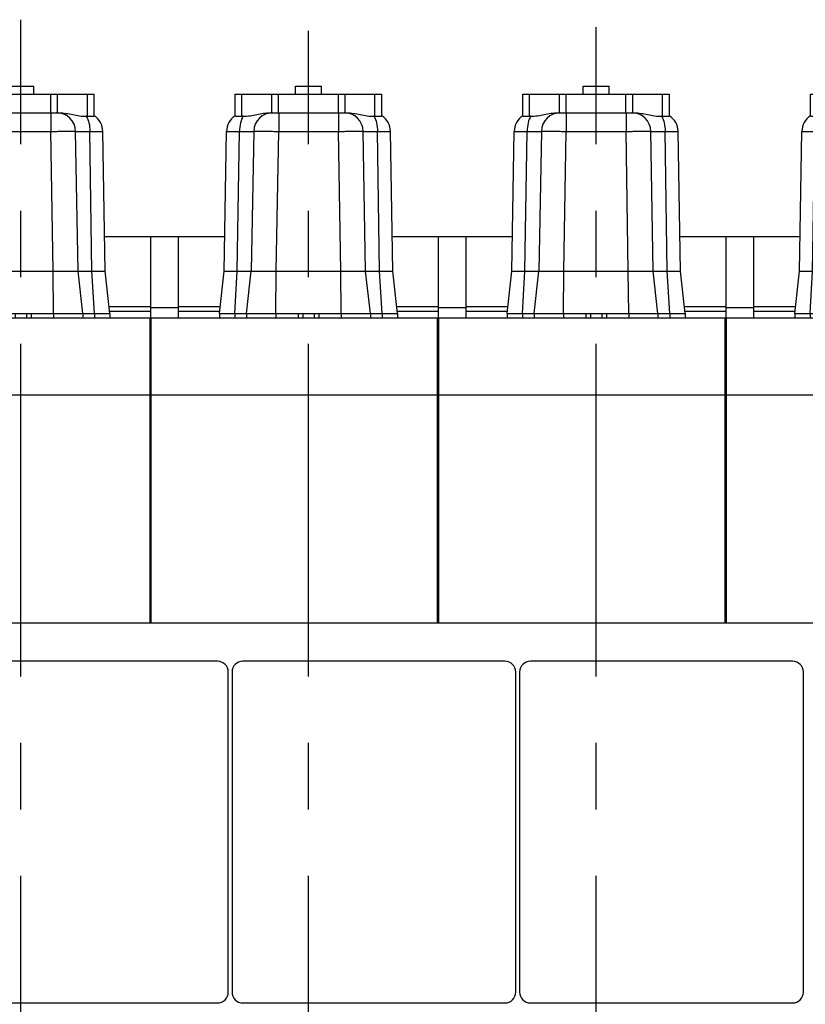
# Model space of a CAD drawing. Header units: millimetres. Extents: x 0 to 1189, y 0 to 841.
# Tile 36 of 182: x 387 to 445, y 269 to 342. Entities that reach past the tile are written whole.
import ezdxf

# ---------------------------------------------------------------- set-up
doc = ezdxf.new("R2010")
doc.units = ezdxf.units.MM
doc.header["$LTSCALE"] = 65.395
doc.linetypes.add('CENTER', pattern=[0.6, 0.375, -0.075, 0.075, -0.075])
for name, color, linetype in [('1907_722100_95_ABL1663', 7, 'CONTINUOUS'), ('1907_722100_95_ABL1665', 7, 'CONTINUOUS'), ('1907_722100_95_ABL1667', 7, 'CONTINUOUS'), ('1907_722100_95_P01_PBL1664', 7, 'CONTINUOUS'), ('1907_722100_95_P01_PBL1666', 7, 'CONTINUOUS'), ('1907_722100_95_P01_PBL1668', 7, 'CONTINUOUS'), ('1947_864200_02_ABL1444', 7, 'CONTINUOUS'), ('32087_030000_TLKGS_ABL1442', 7, 'CONTINUOUS'), ('32087_030000_TLKGS_V_ABL1365', 7, 'CONTINUOUS'), ('32087_100000_TLKGS_V_ABL1432', 7, 'CONTINUOUS'), ('32087_200000_TLKGS_V_ABL1483', 7, 'CONTINUOUS'), ('32087_300000_TLKGS_V_ABL1477', 7, 'CONTINUOUS'), ('32087_700000_TLKGS_V_ABL1366', 7, 'CONTINUOUS'), ('32087_800000_TLKGS_ABL1443', 7, 'CONTINUOUS'), ('32087_800000_TLKGS_V_ABL1584', 7, 'CONTINUOUS'), ('links_14_VBL1225', 7, 'CONTINUOUS')]:
    doc.layers.add(name, color=color, linetype=linetype)

# ---------------------------------------------------------------- blocks, each defined once
blk = doc.blocks.new('32087_727000_01_SIMPLE1_T1_X_PBL1368', base_point=(402.732, 331.862))
at = {"layer": '32087_727000_01_SIMPLE1_T1_X_PBL1368', "color": 7, "linetype": 'CONTINUOUS'}
for p, q in [((396.467, 325.795), (393.06, 325.795)), ((398.507, 325.795), (396.467, 325.795)), ((396.467, 319.675), (396.467, 325.795)), ((401.917, 325.795), (398.507, 325.795)), ((398.507, 319.835), (398.507, 325.795)), ((417.667, 325.795), (414.26, 325.795)), ((419.707, 325.795), (417.667, 325.795)), ((417.667, 319.675), (417.667, 325.795)), ((423.117, 325.795), (419.707, 325.795)), ((419.707, 319.835), (419.707, 325.795)), ((438.867, 325.795), (435.46, 325.795)), ((440.907, 325.795), (438.867, 325.795)), ((438.867, 319.675), (438.867, 325.795)), ((444.317, 325.795), (440.907, 325.795)), ((440.907, 319.835), (440.907, 325.795)), ((396.467, 320.635), (393.395, 320.635)), ((393.431, 320.315), (396.467, 320.315)), ((398.507, 320.568), (396.467, 320.568)), ((401.58, 320.635), (398.507, 320.635)), ((398.507, 320.315), (401.544, 320.315)), ((417.667, 320.635), (414.595, 320.635)), ((414.631, 320.315), (417.667, 320.315)), ((419.707, 320.568), (417.667, 320.568)), ((422.78, 320.635), (419.707, 320.635)), ((419.707, 320.315), (422.744, 320.315)), ((438.867, 320.635), (435.795, 320.635)), ((435.831, 320.315), (438.867, 320.315)), ((440.907, 320.568), (438.867, 320.568)), ((443.98, 320.635), (440.907, 320.635)), ((440.907, 320.315), (443.944, 320.315))]:
    blk.add_line(p, q, dxfattribs=at)
blk = doc.blocks.new('32087_727000_01_SIMPLE1_X_ABL1367', base_point=(402.732, 331.862))
at = {"layer": '32087_727000_01_SIMPLE1_T1_X_PBL1368'}
blk.add_blockref('32087_727000_01_SIMPLE1_T1_X_PBL1368', (402.732, 331.862), dxfattribs=at)
blk = doc.blocks.new('32087_700000_TLKGS_V_ABL1366', base_point=(402.732, 331.862))
at = {"layer": '32087_727000_01_SIMPLE1_X_ABL1367'}
blk.add_blockref('32087_727000_01_SIMPLE1_X_ABL1367', (402.732, 331.862), dxfattribs=at)
blk = doc.blocks.new('1947_111200_09_SIMPLE1_T6_C_PBL1539', base_point=(429.285, 278.959))
at = {"layer": '1947_111200_09_SIMPLE1_T6_C_PBL1539', "color": 2, "linetype": 'CENTER'}
blk.add_line((429.285, 254.155), (429.285, 341.265), dxfattribs=at)
blk = doc.blocks.new('1947_111200_09_SIMPLE1_T6_C_PBL1540', base_point=(408.085, 278.407))
at = {"layer": '1947_111200_09_SIMPLE1_T6_C_PBL1540', "color": 2, "linetype": 'CENTER'}
blk.add_line((408.085, 254.155), (408.085, 340.988), dxfattribs=at)
blk = doc.blocks.new('1947_111200_09_SIMPLE1_T6_C_PBL1541', base_point=(386.886, 278.959))
at = {"layer": '1947_111200_09_SIMPLE1_T6_C_PBL1541', "color": 2, "linetype": 'CENTER'}
blk.add_line((386.886, 254.155), (386.886, 341.817), dxfattribs=at)
blk = doc.blocks.new('1947_111200_09_SIMPLE1_T7_C_PBL1599', base_point=(391.715, 281.915))
at = {"layer": '1947_111200_09_SIMPLE1_T7_C_PBL1599', "color": 7, "linetype": 'CONTINUOUS'}
for p, q in [((401.375, 294.516), (382.055, 294.516)), ((381.255, 293.716), (381.255, 270.115)), ((402.175, 270.115), (402.175, 293.716)), ((382.055, 269.315), (401.375, 269.315))]:
    blk.add_line(p, q, dxfattribs=at)
for centre, start, end in [((382.055, 293.716), 90, 180), ((401.375, 293.716), 0, 90), ((382.055, 270.115), 180, 270), ((401.375, 270.115), 270, 360)]:
    blk.add_arc(centre, 0.8, start, end, dxfattribs=at)
blk = doc.blocks.new('1947_111200_09_SIMPLE1_T7_C_PBL1600', base_point=(412.911, 281.915))
at = {"layer": '1947_111200_09_SIMPLE1_T7_C_PBL1600', "color": 7, "linetype": 'CONTINUOUS'}
for p, q in [((422.571, 294.516), (403.251, 294.516)), ((402.451, 293.716), (402.451, 270.115)), ((423.371, 270.115), (423.371, 293.716)), ((403.251, 269.315), (422.571, 269.315))]:
    blk.add_line(p, q, dxfattribs=at)
for centre, start, end in [((403.251, 293.716), 90, 180), ((422.571, 293.716), 0, 90), ((403.251, 270.115), 180, 270), ((422.571, 270.115), 270, 360)]:
    blk.add_arc(centre, 0.8, start, end, dxfattribs=at)
blk = doc.blocks.new('1947_111200_09_SIMPLE1_T7_C_PBL1601', base_point=(434.108, 281.915))
at = {"layer": '1947_111200_09_SIMPLE1_T7_C_PBL1601', "color": 7, "linetype": 'CONTINUOUS'}
for p, q in [((443.768, 294.516), (424.448, 294.516)), ((423.648, 293.716), (423.648, 270.115)), ((444.568, 270.115), (444.568, 293.716)), ((424.448, 269.315), (443.768, 269.315))]:
    blk.add_line(p, q, dxfattribs=at)
for centre, start, end in [((424.448, 293.716), 90, 180), ((443.768, 293.716), 0, 90), ((424.448, 270.115), 180, 270), ((443.768, 270.115), 270, 360)]:
    blk.add_arc(centre, 0.8, start, end, dxfattribs=at)
blk = doc.blocks.new('1947_111200_09_SIMPLE1_C_ABL1433', base_point=(377.207, 289.873))
at = {"layer": '1947_111200_09_SIMPLE1_T6_C_PBL1539'}
blk.add_blockref('1947_111200_09_SIMPLE1_T6_C_PBL1539', (429.285, 278.959), dxfattribs=at)
at = {"layer": '1947_111200_09_SIMPLE1_T6_C_PBL1540'}
blk.add_blockref('1947_111200_09_SIMPLE1_T6_C_PBL1540', (408.085, 278.407), dxfattribs=at)
at = {"layer": '1947_111200_09_SIMPLE1_T6_C_PBL1541'}
blk.add_blockref('1947_111200_09_SIMPLE1_T6_C_PBL1541', (386.886, 278.959), dxfattribs=at)
at = {"layer": '1947_111200_09_SIMPLE1_T7_C_PBL1599'}
blk.add_blockref('1947_111200_09_SIMPLE1_T7_C_PBL1599', (391.715, 281.915), dxfattribs=at)
at = {"layer": '1947_111200_09_SIMPLE1_T7_C_PBL1600'}
blk.add_blockref('1947_111200_09_SIMPLE1_T7_C_PBL1600', (412.911, 281.915), dxfattribs=at)
at = {"layer": '1947_111200_09_SIMPLE1_T7_C_PBL1601'}
blk.add_blockref('1947_111200_09_SIMPLE1_T7_C_PBL1601', (434.108, 281.915), dxfattribs=at)
blk = doc.blocks.new('1947_111100_12_SIMPLE1_T1_X_PBL1437', base_point=(378.247, 259.855))
at = {"layer": '1947_111100_12_SIMPLE1_T1_X_PBL1437', "color": 7, "linetype": 'CONTINUOUS'}
blk.add_line((277.607, 297.355), (456.407, 297.355), dxfattribs=at)
blk = doc.blocks.new('1947_111100_12_SIMPLE1_X_ABL1436', base_point=(378.247, 259.855))
at = {"layer": '1947_111100_12_SIMPLE1_T1_X_PBL1437'}
blk.add_blockref('1947_111100_12_SIMPLE1_T1_X_PBL1437', (378.247, 259.855), dxfattribs=at)
blk = doc.blocks.new('32087_111000_01_SIMPLE1_X_ABL1435', base_point=(378.247, 259.855))
at = {"layer": '1947_111100_12_SIMPLE1_X_ABL1436'}
blk.add_blockref('1947_111100_12_SIMPLE1_X_ABL1436', (378.247, 259.855), dxfattribs=at)
blk = doc.blocks.new('32087_171000_01_SIMPLE1_T2_X_PBL1680', base_point=(385.847, 308.595))
at = {"layer": '32087_171000_01_SIMPLE1_T2_X_PBL1680', "color": 7, "linetype": 'CONTINUOUS'}
for p, q in [((375.287, 297.355), (375.287, 319.835)), ((375.287, 319.835), (396.407, 319.835)), ((396.407, 297.355), (396.407, 319.835)), ((375.287, 314.154), (396.407, 314.154))]:
    blk.add_line(p, q, dxfattribs=at)
blk = doc.blocks.new('32087_171000_01_SIMPLE1_T2_X_PBL1684', base_point=(407.047, 308.595))
at = {"layer": '32087_171000_01_SIMPLE1_T2_X_PBL1684', "color": 7, "linetype": 'CONTINUOUS'}
for p, q in [((396.487, 319.835), (417.607, 319.835)), ((396.487, 297.355), (396.487, 319.835)), ((417.607, 297.355), (417.607, 319.835)), ((396.487, 314.154), (417.607, 314.154))]:
    blk.add_line(p, q, dxfattribs=at)
blk = doc.blocks.new('32087_171000_01_SIMPLE1_T2_X_PBL1685', base_point=(428.247, 308.595))
at = {"layer": '32087_171000_01_SIMPLE1_T2_X_PBL1685', "color": 7, "linetype": 'CONTINUOUS'}
for p, q in [((417.687, 319.835), (438.807, 319.835)), ((417.687, 297.355), (417.687, 319.835)), ((438.807, 297.355), (438.807, 319.835)), ((417.687, 314.154), (438.807, 314.154))]:
    blk.add_line(p, q, dxfattribs=at)
blk = doc.blocks.new('32087_171000_01_SIMPLE1_T3_X_PBL1686', base_point=(452.687, 308.595))
at = {"layer": '32087_171000_01_SIMPLE1_T3_X_PBL1686', "color": 7, "linetype": 'CONTINUOUS'}
for p, q in [((438.887, 319.835), (456.407, 319.835)), ((438.887, 297.355), (438.887, 319.835)), ((460.007, 319.835), (466.487, 319.835)), ((466.487, 297.355), (466.487, 319.835)), ((438.887, 314.154), (456.407, 314.154)), ((460.007, 314.154), (466.487, 314.154))]:
    blk.add_line(p, q, dxfattribs=at)
blk = doc.blocks.new('32087_171000_01_SIMPLE1_X_ABL1481', base_point=(378.487, 308.595))
at = {"layer": '32087_171000_01_SIMPLE1_T2_X_PBL1680'}
blk.add_blockref('32087_171000_01_SIMPLE1_T2_X_PBL1680', (385.847, 308.595), dxfattribs=at)
at = {"layer": '32087_171000_01_SIMPLE1_T2_X_PBL1684'}
blk.add_blockref('32087_171000_01_SIMPLE1_T2_X_PBL1684', (407.047, 308.595), dxfattribs=at)
at = {"layer": '32087_171000_01_SIMPLE1_T2_X_PBL1685'}
blk.add_blockref('32087_171000_01_SIMPLE1_T2_X_PBL1685', (428.247, 308.595), dxfattribs=at)
at = {"layer": '32087_171000_01_SIMPLE1_T3_X_PBL1686'}
blk.add_blockref('32087_171000_01_SIMPLE1_T3_X_PBL1686', (452.687, 308.595), dxfattribs=at)
blk = doc.blocks.new('32087_100000_TLKGS_V_ABL1432', base_point=(378.747, 289.873))
at = {"layer": '1947_111200_09_SIMPLE1_C_ABL1433'}
blk.add_blockref('1947_111200_09_SIMPLE1_C_ABL1433', (377.207, 289.873), dxfattribs=at)
at = {"layer": '32087_111000_01_SIMPLE1_X_ABL1435'}
blk.add_blockref('32087_111000_01_SIMPLE1_X_ABL1435', (378.247, 259.855), dxfattribs=at)
at = {"layer": '32087_171000_01_SIMPLE1_X_ABL1481'}
blk.add_blockref('32087_171000_01_SIMPLE1_X_ABL1481', (378.487, 308.595), dxfattribs=at)
blk = doc.blocks.new('34007_390700_01_SIMPLE1_T3_X_PBL1649', base_point=(438.847, 297.815))
at = {"layer": '34007_390700_01_SIMPLE1_T3_X_PBL1649', "color": 7, "linetype": 'CONTINUOUS'}
blk.add_line((438.807, 297.815), (438.887, 297.815), dxfattribs=at)
blk = doc.blocks.new('34007_390700_01_SIMPLE1_X#AF0_ABL1648', base_point=(438.847, 297.815))
at = {"layer": '34007_390700_01_SIMPLE1_T3_X_PBL1649'}
blk.add_blockref('34007_390700_01_SIMPLE1_T3_X_PBL1649', (438.847, 297.815), dxfattribs=at)
blk = doc.blocks.new('32087_300000_TLKGS_V_ABL1477', base_point=(363.187, 277.755))
at = {"layer": '34007_390700_01_SIMPLE1_X#AF0_ABL1648'}
blk.add_blockref('34007_390700_01_SIMPLE1_X#AF0_ABL1648', (438.847, 297.815), dxfattribs=at)
blk = doc.blocks.new('1907_211000_02_SIMPLE1_T1_X_PBL1670', base_point=(438.847, 313.895))
at = {"layer": '1907_211000_02_SIMPLE1_T1_X_PBL1670', "color": 7, "linetype": 'CONTINUOUS'}
for p, q in [((438.807, 319.675), (438.887, 319.675)), ((438.807, 319.195), (438.863, 319.195)), ((438.887, 308.115), (438.807, 308.115))]:
    blk.add_line(p, q, dxfattribs=at)
at = {"layer": '1907_211000_02_SIMPLE1_T1_X_PBL1670', "color": 9, "linetype": 'CONTINUOUS'}
blk.add_line((438.863, 308.115), (438.863, 319.195), dxfattribs=at)
blk = doc.blocks.new('1907_211000_02_SIMPLE1_X_ABL1669', base_point=(438.847, 313.895))
at = {"layer": '1907_211000_02_SIMPLE1_T1_X_PBL1670'}
blk.add_blockref('1907_211000_02_SIMPLE1_T1_X_PBL1670', (438.847, 313.895), dxfattribs=at)
blk = doc.blocks.new('1907_211000_02_SIMPLE1_T1_X_PBL1672', base_point=(417.647, 313.895))
at = {"layer": '1907_211000_02_SIMPLE1_T1_X_PBL1672', "color": 7, "linetype": 'CONTINUOUS'}
for p, q in [((417.607, 319.675), (417.687, 319.675)), ((417.607, 319.195), (417.663, 319.195)), ((417.687, 308.115), (417.607, 308.115))]:
    blk.add_line(p, q, dxfattribs=at)
at = {"layer": '1907_211000_02_SIMPLE1_T1_X_PBL1672', "color": 9, "linetype": 'CONTINUOUS'}
blk.add_line((417.663, 308.115), (417.663, 319.195), dxfattribs=at)
blk = doc.blocks.new('1907_211000_02_SIMPLE1_X_ABL1671', base_point=(417.647, 313.895))
at = {"layer": '1907_211000_02_SIMPLE1_T1_X_PBL1672'}
blk.add_blockref('1907_211000_02_SIMPLE1_T1_X_PBL1672', (417.647, 313.895), dxfattribs=at)
blk = doc.blocks.new('1907_211000_02_SIMPLE1_T1_X_PBL1674', base_point=(396.447, 313.895))
at = {"layer": '1907_211000_02_SIMPLE1_T1_X_PBL1674', "color": 7, "linetype": 'CONTINUOUS'}
for p, q in [((396.407, 319.675), (396.487, 319.675)), ((396.407, 319.195), (396.463, 319.195)), ((396.487, 308.115), (396.407, 308.115))]:
    blk.add_line(p, q, dxfattribs=at)
at = {"layer": '1907_211000_02_SIMPLE1_T1_X_PBL1674', "color": 9, "linetype": 'CONTINUOUS'}
blk.add_line((396.463, 308.115), (396.463, 319.195), dxfattribs=at)
blk = doc.blocks.new('1907_211000_02_SIMPLE1_X_ABL1673', base_point=(396.447, 313.895))
at = {"layer": '1907_211000_02_SIMPLE1_T1_X_PBL1674'}
blk.add_blockref('1907_211000_02_SIMPLE1_T1_X_PBL1674', (396.447, 313.895), dxfattribs=at)
blk = doc.blocks.new('1907_210700_40_SIMPLE1_T2_X_PBL1682', base_point=(386.887, 328.375))
at = {"layer": '1907_210700_40_SIMPLE1_T2_X_PBL1682', "color": 7, "linetype": 'CONTINUOUS'}
for p, q in [((385.927, 336.315), (385.927, 336.915)), ((385.927, 336.915), (387.847, 336.915)), ((387.847, 336.315), (387.847, 336.915)), ((381.486, 334.725), (381.486, 336.315)), ((381.486, 336.315), (392.289, 336.315)), ((392.289, 334.727), (392.289, 336.315)), ((384.057, 334.955), (389.713, 334.955)), ((380.673, 323.278), (380.85, 333.579)), ((382.85, 333.579), (382.673, 323.278)), ((391.102, 323.278), (390.922, 333.579)), ((393.102, 323.278), (392.929, 333.578)), ((380.327, 320.165), (380.673, 323.278)), ((380.673, 323.278), (393.102, 323.278)), ((382.327, 320.165), (382.673, 323.278)), ((391.447, 320.165), (391.102, 323.278)), ((393.447, 320.165), (393.102, 323.278)), ((380.327, 320.165), (380.327, 319.835)), ((380.327, 320.165), (393.447, 320.165)), ((382.327, 320.165), (382.327, 319.835)), ((391.447, 320.165), (391.447, 319.835)), ((393.447, 320.165), (393.447, 319.835))]:
    blk.add_line(p, q, dxfattribs=at)
at = {"layer": '1907_210700_40_SIMPLE1_T2_X_PBL1682', "color": 9, "linetype": 'CONTINUOUS'}
for p, q in [((381.986, 334.711), (381.986, 336.315)), ((384.187, 334.955), (384.187, 336.315)), ((384.687, 334.955), (384.687, 336.315)), ((389.088, 334.955), (389.088, 336.315)), ((389.588, 334.955), (389.588, 336.315)), ((391.789, 334.703), (391.789, 336.315)), ((384.692, 334.955), (384.692, 333.58)), ((389.099, 334.955), (389.099, 333.58)), ((381.63, 323.278), (381.802, 333.576)), ((384.513, 323.278), (384.692, 333.58)), ((384.692, 333.58), (389.099, 333.58)), ((389.262, 323.278), (389.099, 333.58)), ((392.126, 323.278), (391.978, 333.58)), ((381.462, 320.165), (381.63, 323.278)), ((384.487, 320.165), (384.513, 323.278)), ((389.288, 320.165), (389.262, 323.278)), ((392.313, 320.165), (392.126, 323.278)), ((381.462, 320.165), (381.462, 319.835)), ((384.487, 320.165), (384.487, 319.835)), ((386.125, 320.165), (386.125, 319.835)), ((386.472, 320.165), (386.472, 319.835)), ((387.303, 320.165), (387.303, 319.835)), ((387.65, 320.165), (387.65, 319.835)), ((389.288, 320.165), (389.288, 319.835)), ((392.313, 320.165), (392.313, 319.835))]:
    blk.add_line(p, q, dxfattribs=at)
at = {"layer": '1907_210700_40_SIMPLE1_T2_X_PBL1682', "color": 7, "linetype": 'CONTINUOUS'}
for centre, radius, start, end in [((382.25, 333.555), 1.4, 123.08883, 179.01574), ((382.038, 333.445), 1.268, 87.95385, 92.36664), ((384.25, 333.555), 1.4, 90, 179.01707), ((389.522, 333.555), 1.4, 0.9983, 90), ((391.752, 333.461), 1.243, 88.28369, 92.21954), ((391.53, 333.555), 1.4, 0.95769, 57.14539)]:
    blk.add_arc(centre, radius, start, end, dxfattribs=at)
for points, knots in [([(381.486, 334.725), (381.486, 334.721), (381.501, 334.715), (381.524, 334.711), (381.567, 334.707), (381.653, 334.704), (381.795, 334.704), (381.917, 334.708), (381.986, 334.711)], [0, 0, 0, 0, 0.021989, 0.073859, 0.157732, 0.272737, 0.588445, 1, 1, 1, 1]), ([(382.083, 334.711), (382.249, 334.705), (382.582, 334.725), (383.232, 334.854), (383.726, 334.955), (384.057, 334.955)], [0, 0, 0, 0, 0.249569, 0.50016, 1, 1, 1, 1]), ([(389.713, 334.955), (390.048, 334.955), (390.545, 334.851), (391.2, 334.716), (391.537, 334.696), (391.704, 334.703)], [0, 0, 0, 0, 0.499832, 0.750463, 1, 1, 1, 1]), ([(391.789, 334.703), (391.858, 334.701), (391.98, 334.698), (392.122, 334.7), (392.208, 334.705), (392.251, 334.711), (392.275, 334.716), (392.289, 334.723), (392.289, 334.727)], [0, 0, 0, 0, 0.410589, 0.7256, 0.840451, 0.924384, 0.976675, 1, 1, 1, 1])]:
    blk.add_open_spline(points, degree=3, knots=knots, dxfattribs=at)
at = {"layer": '1907_210700_40_SIMPLE1_T2_X_PBL1682', "color": 9, "linetype": 'CONTINUOUS'}
for points, knots in [([(382.083, 334.711), (381.984, 334.564), (381.847, 334.185), (381.804, 333.792), (381.802, 333.576)], [0, 0, 0, 0, 0.452161, 1, 1, 1, 1]), ([(391.704, 334.703), (391.8, 334.555), (391.934, 334.181), (391.976, 333.792), (391.978, 333.58)], [0, 0, 0, 0, 0.453094, 1, 1, 1, 1]), ([(380.85, 333.579), (380.85, 333.58), (380.859, 333.578), (380.868, 333.581), (380.89, 333.579), (380.918, 333.58), (380.955, 333.58), (381.018, 333.58), (381.116, 333.58), (381.254, 333.579), (381.417, 333.579), (381.603, 333.577), (381.734, 333.577), (381.802, 333.576)], [0, 0, 0, 0, 0.004345, 0.017287, 0.038778, 0.068724, 0.106982, 0.153373, 0.26966, 0.415422, 0.587946, 0.784022, 1, 1, 1, 1]), ([(381.802, 333.576), (381.941, 333.578), (382.19, 333.58), (382.511, 333.584), (382.721, 333.58), (382.824, 333.585), (382.854, 333.58)], [0, 0, 0, 0, 0.397017, 0.708967, 0.914604, 1, 1, 1, 1]), ([(382.85, 333.579), (382.85, 333.582), (382.869, 333.58), (382.889, 333.585), (382.936, 333.585), (382.995, 333.587), (383.073, 333.588), (383.206, 333.589), (383.406, 333.59), (383.682, 333.589), (383.996, 333.588), (384.337, 333.584), (384.572, 333.582), (384.692, 333.58)], [0, 0, 0, 0, 0.005011, 0.019471, 0.043353, 0.076426, 0.118392, 0.168831, 0.293154, 0.444628, 0.617444, 0.804969, 1, 1, 1, 1]), ([(389.099, 333.58), (389.218, 333.581), (389.45, 333.584), (389.788, 333.587), (390.099, 333.589), (390.371, 333.589), (390.57, 333.589), (390.701, 333.587), (390.778, 333.587), (390.837, 333.585), (390.884, 333.585), (390.904, 333.58), (390.922, 333.582), (390.922, 333.579)], [0, 0, 0, 0, 0.195021, 0.382547, 0.555373, 0.706864, 0.831203, 0.881653, 0.923618, 0.956695, 0.98057, 0.995024, 1, 1, 1, 1]), ([(390.922, 333.579), (390.922, 333.581), (390.932, 333.579), (390.942, 333.582), (390.967, 333.582), (390.997, 333.583), (391.038, 333.583), (391.109, 333.584), (391.217, 333.584), (391.37, 333.584), (391.551, 333.583), (391.757, 333.582), (391.902, 333.581), (391.978, 333.58)], [0, 0, 0, 0, 0.004411, 0.017359, 0.038853, 0.068798, 0.107062, 0.153462, 0.269772, 0.41556, 0.588087, 0.784126, 1, 1, 1, 1]), ([(391.978, 333.58), (392.046, 333.58), (392.177, 333.581), (392.362, 333.581), (392.525, 333.581), (392.663, 333.581), (392.761, 333.581), (392.825, 333.58), (392.862, 333.58), (392.889, 333.579), (392.912, 333.58), (392.921, 333.577), (392.929, 333.58), (392.929, 333.578)], [0, 0, 0, 0, 0.215873, 0.411904, 0.584402, 0.730207, 0.846503, 0.892922, 0.931213, 0.961172, 0.982676, 0.995634, 1, 1, 1, 1])]:
    blk.add_open_spline(points, degree=3, knots=knots, dxfattribs=at)
blk = doc.blocks.new('1907_210700_40_SIMPLE1_X_ABL1681', base_point=(386.887, 328.375))
at = {"layer": '1907_210700_40_SIMPLE1_T2_X_PBL1682'}
blk.add_blockref('1907_210700_40_SIMPLE1_T2_X_PBL1682', (386.887, 328.375), dxfattribs=at)
blk = doc.blocks.new('1907_210700_40_SIMPLE1_T2_X_PBL1688', base_point=(408.087, 328.375))
at = {"layer": '1907_210700_40_SIMPLE1_T2_X_PBL1688', "color": 7, "linetype": 'CONTINUOUS'}
for p, q in [((407.127, 336.915), (409.047, 336.915)), ((407.127, 336.315), (407.127, 336.915)), ((409.047, 336.315), (409.047, 336.915)), ((402.686, 336.315), (413.489, 336.315)), ((402.686, 334.725), (402.686, 336.315)), ((413.489, 334.727), (413.489, 336.315)), ((405.257, 334.955), (410.913, 334.955)), ((401.873, 323.278), (402.05, 333.579)), ((404.05, 333.579), (403.873, 323.278)), ((412.302, 323.278), (412.122, 333.579)), ((414.302, 323.278), (414.129, 333.578)), ((401.527, 320.165), (401.873, 323.278)), ((401.873, 323.278), (414.302, 323.278)), ((403.527, 320.165), (403.873, 323.278)), ((412.647, 320.165), (412.302, 323.278)), ((414.647, 320.165), (414.302, 323.278)), ((401.527, 320.165), (414.647, 320.165)), ((401.527, 320.165), (401.527, 319.835)), ((403.527, 320.165), (403.527, 319.835)), ((412.647, 320.165), (412.647, 319.835)), ((414.647, 320.165), (414.647, 319.835))]:
    blk.add_line(p, q, dxfattribs=at)
at = {"layer": '1907_210700_40_SIMPLE1_T2_X_PBL1688', "color": 9, "linetype": 'CONTINUOUS'}
for p, q in [((403.186, 334.711), (403.186, 336.315)), ((405.387, 334.955), (405.387, 336.315)), ((405.887, 334.955), (405.887, 336.315)), ((410.288, 334.955), (410.288, 336.315)), ((410.788, 334.955), (410.788, 336.315)), ((412.989, 334.703), (412.989, 336.315)), ((405.892, 334.955), (405.892, 333.58)), ((410.299, 334.955), (410.299, 333.58)), ((402.83, 323.278), (403.002, 333.576)), ((405.713, 323.278), (405.892, 333.58)), ((405.892, 333.58), (410.299, 333.58)), ((410.462, 323.278), (410.299, 333.58)), ((413.326, 323.278), (413.178, 333.58)), ((402.662, 320.165), (402.83, 323.278)), ((405.687, 320.165), (405.713, 323.278)), ((410.488, 320.165), (410.462, 323.278)), ((413.513, 320.165), (413.326, 323.278)), ((402.662, 320.165), (402.662, 319.835)), ((405.687, 320.165), (405.687, 319.835)), ((407.325, 320.165), (407.325, 319.835)), ((407.672, 320.165), (407.672, 319.835)), ((408.503, 320.165), (408.503, 319.835)), ((408.85, 320.165), (408.85, 319.835)), ((410.488, 320.165), (410.488, 319.835)), ((413.513, 320.165), (413.513, 319.835))]:
    blk.add_line(p, q, dxfattribs=at)
at = {"layer": '1907_210700_40_SIMPLE1_T2_X_PBL1688', "color": 7, "linetype": 'CONTINUOUS'}
for centre, radius, start, end in [((403.45, 333.555), 1.4, 123.08883, 179.01574), ((403.238, 333.445), 1.268, 87.95385, 92.36664), ((405.45, 333.555), 1.4, 90, 179.01707), ((410.722, 333.555), 1.4, 0.9983, 90), ((412.952, 333.461), 1.243, 88.28369, 92.21954), ((412.73, 333.555), 1.4, 0.95769, 57.14539)]:
    blk.add_arc(centre, radius, start, end, dxfattribs=at)
for points, knots in [([(402.686, 334.725), (402.686, 334.721), (402.701, 334.715), (402.724, 334.711), (402.767, 334.707), (402.853, 334.704), (402.995, 334.704), (403.117, 334.708), (403.186, 334.711)], [0, 0, 0, 0, 0.021989, 0.073859, 0.157732, 0.272737, 0.588445, 1, 1, 1, 1]), ([(403.283, 334.711), (403.449, 334.705), (403.782, 334.725), (404.432, 334.854), (404.926, 334.955), (405.257, 334.955)], [0, 0, 0, 0, 0.249569, 0.50016, 1, 1, 1, 1]), ([(410.913, 334.955), (411.248, 334.955), (411.745, 334.851), (412.4, 334.716), (412.737, 334.696), (412.904, 334.703)], [0, 0, 0, 0, 0.499832, 0.750463, 1, 1, 1, 1]), ([(412.989, 334.703), (413.058, 334.701), (413.18, 334.698), (413.322, 334.7), (413.408, 334.705), (413.451, 334.711), (413.475, 334.716), (413.489, 334.723), (413.489, 334.727)], [0, 0, 0, 0, 0.410589, 0.7256, 0.840451, 0.924384, 0.976675, 1, 1, 1, 1])]:
    blk.add_open_spline(points, degree=3, knots=knots, dxfattribs=at)
at = {"layer": '1907_210700_40_SIMPLE1_T2_X_PBL1688', "color": 9, "linetype": 'CONTINUOUS'}
for points, knots in [([(403.283, 334.711), (403.184, 334.564), (403.047, 334.185), (403.004, 333.792), (403.002, 333.576)], [0, 0, 0, 0, 0.452161, 1, 1, 1, 1]), ([(412.904, 334.703), (413, 334.555), (413.134, 334.181), (413.176, 333.792), (413.178, 333.58)], [0, 0, 0, 0, 0.453094, 1, 1, 1, 1]), ([(402.05, 333.579), (402.05, 333.58), (402.059, 333.578), (402.068, 333.581), (402.09, 333.579), (402.118, 333.58), (402.155, 333.58), (402.218, 333.58), (402.316, 333.58), (402.454, 333.579), (402.617, 333.579), (402.803, 333.577), (402.934, 333.577), (403.002, 333.576)], [0, 0, 0, 0, 0.004345, 0.017287, 0.038778, 0.068724, 0.106982, 0.153373, 0.26966, 0.415422, 0.587946, 0.784022, 1, 1, 1, 1]), ([(403.002, 333.576), (403.141, 333.578), (403.39, 333.58), (403.711, 333.584), (403.921, 333.58), (404.024, 333.585), (404.054, 333.58)], [0, 0, 0, 0, 0.397017, 0.708967, 0.914604, 1, 1, 1, 1]), ([(404.05, 333.579), (404.05, 333.582), (404.069, 333.58), (404.089, 333.585), (404.136, 333.585), (404.195, 333.587), (404.273, 333.588), (404.406, 333.589), (404.606, 333.59), (404.882, 333.589), (405.196, 333.588), (405.537, 333.584), (405.772, 333.582), (405.892, 333.58)], [0, 0, 0, 0, 0.005011, 0.019471, 0.043353, 0.076426, 0.118392, 0.168831, 0.293154, 0.444628, 0.617444, 0.804969, 1, 1, 1, 1]), ([(410.299, 333.58), (410.418, 333.581), (410.65, 333.584), (410.988, 333.587), (411.299, 333.589), (411.571, 333.589), (411.77, 333.589), (411.901, 333.587), (411.978, 333.587), (412.037, 333.585), (412.084, 333.585), (412.104, 333.58), (412.122, 333.582), (412.122, 333.579)], [0, 0, 0, 0, 0.195021, 0.382547, 0.555373, 0.706864, 0.831203, 0.881653, 0.923618, 0.956695, 0.98057, 0.995024, 1, 1, 1, 1]), ([(412.122, 333.579), (412.122, 333.581), (412.132, 333.579), (412.142, 333.582), (412.167, 333.582), (412.197, 333.583), (412.238, 333.583), (412.309, 333.584), (412.417, 333.584), (412.57, 333.584), (412.751, 333.583), (412.957, 333.582), (413.102, 333.581), (413.178, 333.58)], [0, 0, 0, 0, 0.004411, 0.017359, 0.038853, 0.068798, 0.107062, 0.153462, 0.269772, 0.41556, 0.588087, 0.784126, 1, 1, 1, 1]), ([(413.178, 333.58), (413.246, 333.58), (413.377, 333.581), (413.562, 333.581), (413.725, 333.581), (413.863, 333.581), (413.961, 333.581), (414.025, 333.58), (414.062, 333.58), (414.089, 333.579), (414.112, 333.58), (414.121, 333.577), (414.129, 333.58), (414.129, 333.578)], [0, 0, 0, 0, 0.215873, 0.411904, 0.584402, 0.730207, 0.846503, 0.892922, 0.931213, 0.961172, 0.982676, 0.995634, 1, 1, 1, 1])]:
    blk.add_open_spline(points, degree=3, knots=knots, dxfattribs=at)
blk = doc.blocks.new('1907_210700_40_SIMPLE1_X_ABL1687', base_point=(408.087, 328.375))
at = {"layer": '1907_210700_40_SIMPLE1_T2_X_PBL1688'}
blk.add_blockref('1907_210700_40_SIMPLE1_T2_X_PBL1688', (408.087, 328.375), dxfattribs=at)
blk = doc.blocks.new('1907_210700_40_SIMPLE1_T2_X_PBL1690', base_point=(429.287, 328.375))
at = {"layer": '1907_210700_40_SIMPLE1_T2_X_PBL1690', "color": 7, "linetype": 'CONTINUOUS'}
for p, q in [((428.327, 336.915), (430.247, 336.915)), ((428.327, 336.315), (428.327, 336.915)), ((430.247, 336.315), (430.247, 336.915)), ((423.886, 336.315), (434.689, 336.315)), ((423.886, 334.725), (423.886, 336.315)), ((434.689, 334.727), (434.689, 336.315)), ((426.457, 334.955), (432.113, 334.955)), ((423.073, 323.278), (423.25, 333.579)), ((425.25, 333.579), (425.073, 323.278)), ((433.502, 323.278), (433.322, 333.579)), ((435.502, 323.278), (435.329, 333.578)), ((422.727, 320.165), (423.073, 323.278)), ((423.073, 323.278), (435.502, 323.278)), ((424.727, 320.165), (425.073, 323.278)), ((433.847, 320.165), (433.502, 323.278)), ((435.847, 320.165), (435.502, 323.278)), ((422.727, 320.165), (435.847, 320.165)), ((422.727, 320.165), (422.727, 319.835)), ((424.727, 320.165), (424.727, 319.835)), ((433.847, 320.165), (433.847, 319.835)), ((435.847, 320.165), (435.847, 319.835))]:
    blk.add_line(p, q, dxfattribs=at)
at = {"layer": '1907_210700_40_SIMPLE1_T2_X_PBL1690', "color": 9, "linetype": 'CONTINUOUS'}
for p, q in [((424.386, 334.711), (424.386, 336.315)), ((426.587, 334.955), (426.587, 336.315)), ((427.087, 334.955), (427.087, 336.315)), ((431.488, 334.955), (431.488, 336.315)), ((431.988, 334.955), (431.988, 336.315)), ((434.189, 334.703), (434.189, 336.315)), ((427.092, 334.955), (427.092, 333.58)), ((431.499, 334.955), (431.499, 333.58)), ((424.03, 323.278), (424.202, 333.576)), ((426.913, 323.278), (427.092, 333.58)), ((427.092, 333.58), (431.499, 333.58)), ((431.662, 323.278), (431.499, 333.58)), ((434.526, 323.278), (434.378, 333.58)), ((423.862, 320.165), (424.03, 323.278)), ((426.887, 320.165), (426.913, 323.278)), ((431.688, 320.165), (431.662, 323.278)), ((434.713, 320.165), (434.526, 323.278)), ((423.862, 320.165), (423.862, 319.835)), ((426.887, 320.165), (426.887, 319.835)), ((428.525, 320.165), (428.525, 319.835)), ((428.872, 320.165), (428.872, 319.835)), ((429.703, 320.165), (429.703, 319.835)), ((430.05, 320.165), (430.05, 319.835)), ((431.688, 320.165), (431.688, 319.835)), ((434.713, 320.165), (434.713, 319.835))]:
    blk.add_line(p, q, dxfattribs=at)
at = {"layer": '1907_210700_40_SIMPLE1_T2_X_PBL1690', "color": 7, "linetype": 'CONTINUOUS'}
for centre, radius, start, end in [((424.65, 333.555), 1.4, 123.08883, 179.01574), ((424.438, 333.445), 1.268, 87.95385, 92.36664), ((426.65, 333.555), 1.4, 90, 179.01707), ((431.922, 333.555), 1.4, 0.9983, 90), ((434.152, 333.461), 1.243, 88.28369, 92.21954), ((433.93, 333.555), 1.4, 0.95769, 57.14539)]:
    blk.add_arc(centre, radius, start, end, dxfattribs=at)
for points, knots in [([(423.886, 334.725), (423.886, 334.721), (423.901, 334.715), (423.924, 334.711), (423.967, 334.707), (424.053, 334.704), (424.195, 334.704), (424.317, 334.708), (424.386, 334.711)], [0, 0, 0, 0, 0.021989, 0.073859, 0.157732, 0.272737, 0.588445, 1, 1, 1, 1]), ([(424.483, 334.711), (424.649, 334.705), (424.982, 334.725), (425.632, 334.854), (426.126, 334.955), (426.457, 334.955)], [0, 0, 0, 0, 0.249569, 0.50016, 1, 1, 1, 1]), ([(432.113, 334.955), (432.448, 334.955), (432.945, 334.851), (433.6, 334.716), (433.937, 334.696), (434.104, 334.703)], [0, 0, 0, 0, 0.499832, 0.750463, 1, 1, 1, 1]), ([(434.189, 334.703), (434.258, 334.701), (434.38, 334.698), (434.522, 334.7), (434.608, 334.705), (434.651, 334.711), (434.675, 334.716), (434.689, 334.723), (434.689, 334.727)], [0, 0, 0, 0, 0.410589, 0.7256, 0.840451, 0.924384, 0.976675, 1, 1, 1, 1])]:
    blk.add_open_spline(points, degree=3, knots=knots, dxfattribs=at)
at = {"layer": '1907_210700_40_SIMPLE1_T2_X_PBL1690', "color": 9, "linetype": 'CONTINUOUS'}
for points, knots in [([(424.483, 334.711), (424.384, 334.564), (424.247, 334.185), (424.204, 333.792), (424.202, 333.576)], [0, 0, 0, 0, 0.452161, 1, 1, 1, 1]), ([(434.104, 334.703), (434.2, 334.555), (434.334, 334.181), (434.376, 333.792), (434.378, 333.58)], [0, 0, 0, 0, 0.453094, 1, 1, 1, 1]), ([(423.25, 333.579), (423.25, 333.58), (423.259, 333.578), (423.268, 333.581), (423.29, 333.579), (423.318, 333.58), (423.355, 333.58), (423.418, 333.58), (423.516, 333.58), (423.654, 333.579), (423.817, 333.579), (424.003, 333.577), (424.134, 333.577), (424.202, 333.576)], [0, 0, 0, 0, 0.004345, 0.017287, 0.038778, 0.068724, 0.106982, 0.153373, 0.26966, 0.415422, 0.587946, 0.784022, 1, 1, 1, 1]), ([(424.202, 333.576), (424.341, 333.578), (424.59, 333.58), (424.911, 333.584), (425.121, 333.58), (425.224, 333.585), (425.254, 333.58)], [0, 0, 0, 0, 0.397017, 0.708967, 0.914604, 1, 1, 1, 1]), ([(425.25, 333.579), (425.25, 333.582), (425.269, 333.58), (425.289, 333.585), (425.336, 333.585), (425.395, 333.587), (425.473, 333.588), (425.606, 333.589), (425.806, 333.59), (426.082, 333.589), (426.396, 333.588), (426.737, 333.584), (426.972, 333.582), (427.092, 333.58)], [0, 0, 0, 0, 0.005011, 0.019471, 0.043353, 0.076426, 0.118392, 0.168831, 0.293154, 0.444628, 0.617444, 0.804969, 1, 1, 1, 1]), ([(431.499, 333.58), (431.618, 333.581), (431.85, 333.584), (432.188, 333.587), (432.499, 333.589), (432.771, 333.589), (432.97, 333.589), (433.101, 333.587), (433.178, 333.587), (433.237, 333.585), (433.284, 333.585), (433.304, 333.58), (433.322, 333.582), (433.322, 333.579)], [0, 0, 0, 0, 0.195021, 0.382547, 0.555373, 0.706864, 0.831203, 0.881653, 0.923618, 0.956695, 0.98057, 0.995024, 1, 1, 1, 1]), ([(433.322, 333.579), (433.322, 333.581), (433.332, 333.579), (433.342, 333.582), (433.367, 333.582), (433.397, 333.583), (433.438, 333.583), (433.509, 333.584), (433.617, 333.584), (433.77, 333.584), (433.951, 333.583), (434.157, 333.582), (434.302, 333.581), (434.378, 333.58)], [0, 0, 0, 0, 0.004411, 0.017359, 0.038853, 0.068798, 0.107062, 0.153462, 0.269772, 0.41556, 0.588087, 0.784126, 1, 1, 1, 1]), ([(434.378, 333.58), (434.446, 333.58), (434.577, 333.581), (434.762, 333.581), (434.925, 333.581), (435.063, 333.581), (435.161, 333.581), (435.225, 333.58), (435.262, 333.58), (435.289, 333.579), (435.312, 333.58), (435.321, 333.577), (435.329, 333.58), (435.329, 333.578)], [0, 0, 0, 0, 0.215873, 0.411904, 0.584402, 0.730207, 0.846503, 0.892922, 0.931213, 0.961172, 0.982676, 0.995634, 1, 1, 1, 1])]:
    blk.add_open_spline(points, degree=3, knots=knots, dxfattribs=at)
blk = doc.blocks.new('1907_210700_40_SIMPLE1_X_ABL1689', base_point=(429.287, 328.375))
at = {"layer": '1907_210700_40_SIMPLE1_T2_X_PBL1690'}
blk.add_blockref('1907_210700_40_SIMPLE1_T2_X_PBL1690', (429.287, 328.375), dxfattribs=at)
blk = doc.blocks.new('1907_210700_40_SIMPLE1_T2_X_PBL1692', base_point=(450.295, 328.375))
at = {"layer": '1907_210700_40_SIMPLE1_T2_X_PBL1692', "color": 7, "linetype": 'CONTINUOUS'}
for p, q in [((449.527, 336.915), (451.447, 336.915)), ((449.527, 336.315), (449.527, 336.915)), ((451.447, 336.315), (451.447, 336.915)), ((445.086, 336.315), (455.889, 336.315)), ((445.086, 334.725), (445.086, 336.315)), ((455.889, 334.727), (455.889, 336.315)), ((447.657, 334.955), (453.313, 334.955)), ((444.273, 323.278), (444.45, 333.579)), ((446.45, 333.579), (446.273, 323.278)), ((454.702, 323.278), (454.522, 333.579)), ((456.662, 325.647), (456.529, 333.578)), ((443.927, 320.165), (444.273, 323.278)), ((444.273, 323.278), (456.407, 323.278)), ((445.927, 320.165), (446.273, 323.278)), ((455.047, 320.165), (454.702, 323.278)), ((443.927, 320.165), (456.407, 320.165)), ((443.927, 320.165), (443.927, 319.835)), ((445.927, 320.165), (445.927, 319.835)), ((455.047, 320.165), (455.047, 319.835))]:
    blk.add_line(p, q, dxfattribs=at)
at = {"layer": '1907_210700_40_SIMPLE1_T2_X_PBL1692', "color": 9, "linetype": 'CONTINUOUS'}
for p, q in [((445.586, 334.711), (445.586, 336.315)), ((447.787, 334.955), (447.787, 336.315)), ((448.287, 334.955), (448.287, 336.315)), ((452.688, 334.955), (452.688, 336.315)), ((453.188, 334.955), (453.188, 336.315)), ((455.389, 334.703), (455.389, 336.315)), ((448.292, 334.955), (448.292, 333.58)), ((452.699, 334.955), (452.699, 333.58)), ((445.23, 323.278), (445.402, 333.576)), ((448.113, 323.278), (448.292, 333.58)), ((448.292, 333.58), (452.699, 333.58)), ((452.862, 323.278), (452.699, 333.58)), ((455.726, 323.278), (455.578, 333.58)), ((445.062, 320.165), (445.23, 323.278)), ((448.087, 320.165), (448.113, 323.278)), ((452.888, 320.165), (452.862, 323.278)), ((455.913, 320.165), (455.726, 323.278)), ((445.062, 320.165), (445.062, 319.835)), ((448.087, 320.165), (448.087, 319.835)), ((449.725, 320.165), (449.725, 319.835)), ((450.072, 320.165), (450.072, 319.835)), ((450.903, 320.165), (450.903, 319.835)), ((451.25, 320.165), (451.25, 319.835)), ((452.888, 320.165), (452.888, 319.835)), ((455.913, 320.165), (455.913, 319.835))]:
    blk.add_line(p, q, dxfattribs=at)
at = {"layer": '1907_210700_40_SIMPLE1_T2_X_PBL1692', "color": 7, "linetype": 'CONTINUOUS'}
for centre, radius, start, end in [((445.85, 333.555), 1.4, 123.08883, 179.01574), ((445.638, 333.445), 1.268, 87.95385, 92.36664), ((447.85, 333.555), 1.4, 90, 179.01707), ((453.122, 333.555), 1.4, 0.9983, 90), ((455.352, 333.461), 1.243, 88.28369, 92.21954), ((455.13, 333.555), 1.4, 0.95769, 57.14539)]:
    blk.add_arc(centre, radius, start, end, dxfattribs=at)
for points, knots in [([(445.086, 334.725), (445.086, 334.721), (445.101, 334.715), (445.124, 334.711), (445.167, 334.707), (445.253, 334.704), (445.395, 334.704), (445.517, 334.708), (445.586, 334.711)], [0, 0, 0, 0, 0.021989, 0.073859, 0.157732, 0.272737, 0.588445, 1, 1, 1, 1]), ([(445.683, 334.711), (445.849, 334.705), (446.182, 334.725), (446.832, 334.854), (447.326, 334.955), (447.657, 334.955)], [0, 0, 0, 0, 0.249569, 0.50016, 1, 1, 1, 1]), ([(453.313, 334.955), (453.648, 334.955), (454.145, 334.851), (454.8, 334.716), (455.137, 334.696), (455.304, 334.703)], [0, 0, 0, 0, 0.499832, 0.750463, 1, 1, 1, 1]), ([(455.389, 334.703), (455.458, 334.701), (455.58, 334.698), (455.722, 334.7), (455.808, 334.705), (455.851, 334.711), (455.875, 334.716), (455.889, 334.723), (455.889, 334.727)], [0, 0, 0, 0, 0.410589, 0.7256, 0.840451, 0.924384, 0.976675, 1, 1, 1, 1])]:
    blk.add_open_spline(points, degree=3, knots=knots, dxfattribs=at)
at = {"layer": '1907_210700_40_SIMPLE1_T2_X_PBL1692', "color": 9, "linetype": 'CONTINUOUS'}
for points, knots in [([(445.683, 334.711), (445.584, 334.564), (445.447, 334.185), (445.404, 333.792), (445.402, 333.576)], [0, 0, 0, 0, 0.452161, 1, 1, 1, 1]), ([(455.304, 334.703), (455.4, 334.555), (455.534, 334.181), (455.576, 333.792), (455.578, 333.58)], [0, 0, 0, 0, 0.453094, 1, 1, 1, 1]), ([(444.45, 333.579), (444.45, 333.58), (444.459, 333.578), (444.468, 333.581), (444.49, 333.579), (444.518, 333.58), (444.555, 333.58), (444.618, 333.58), (444.716, 333.58), (444.854, 333.579), (445.017, 333.579), (445.203, 333.577), (445.334, 333.577), (445.402, 333.576)], [0, 0, 0, 0, 0.004345, 0.017287, 0.038778, 0.068724, 0.106982, 0.153373, 0.26966, 0.415422, 0.587946, 0.784022, 1, 1, 1, 1]), ([(445.402, 333.576), (445.541, 333.578), (445.79, 333.58), (446.111, 333.584), (446.321, 333.58), (446.424, 333.585), (446.454, 333.58)], [0, 0, 0, 0, 0.397017, 0.708967, 0.914604, 1, 1, 1, 1]), ([(446.45, 333.579), (446.45, 333.582), (446.469, 333.58), (446.489, 333.585), (446.536, 333.585), (446.595, 333.587), (446.673, 333.588), (446.806, 333.589), (447.006, 333.59), (447.282, 333.589), (447.596, 333.588), (447.937, 333.584), (448.172, 333.582), (448.292, 333.58)], [0, 0, 0, 0, 0.005011, 0.019471, 0.043353, 0.076426, 0.118392, 0.168831, 0.293154, 0.444628, 0.617444, 0.804969, 1, 1, 1, 1]), ([(452.699, 333.58), (452.818, 333.581), (453.05, 333.584), (453.388, 333.587), (453.699, 333.589), (453.971, 333.589), (454.17, 333.589), (454.301, 333.587), (454.378, 333.587), (454.437, 333.585), (454.484, 333.585), (454.504, 333.58), (454.522, 333.582), (454.522, 333.579)], [0, 0, 0, 0, 0.195021, 0.382547, 0.555373, 0.706864, 0.831203, 0.881653, 0.923618, 0.956695, 0.98057, 0.995024, 1, 1, 1, 1]), ([(454.522, 333.579), (454.522, 333.581), (454.532, 333.579), (454.542, 333.582), (454.567, 333.582), (454.597, 333.583), (454.638, 333.583), (454.709, 333.584), (454.817, 333.584), (454.97, 333.584), (455.151, 333.583), (455.357, 333.582), (455.502, 333.581), (455.578, 333.58)], [0, 0, 0, 0, 0.004411, 0.017359, 0.038853, 0.068798, 0.107062, 0.153462, 0.269772, 0.41556, 0.588087, 0.784126, 1, 1, 1, 1]), ([(455.578, 333.58), (455.646, 333.58), (455.777, 333.581), (455.962, 333.581), (456.125, 333.581), (456.263, 333.581), (456.361, 333.581), (456.425, 333.58), (456.462, 333.58), (456.489, 333.579), (456.512, 333.58), (456.521, 333.577), (456.529, 333.58), (456.529, 333.578)], [0, 0, 0, 0, 0.215873, 0.411904, 0.584402, 0.730207, 0.846503, 0.892922, 0.931213, 0.961172, 0.982676, 0.995634, 1, 1, 1, 1])]:
    blk.add_open_spline(points, degree=3, knots=knots, dxfattribs=at)
blk = doc.blocks.new('1907_210700_40_SIMPLE1_X_ABL1691', base_point=(450.295, 328.375))
at = {"layer": '1907_210700_40_SIMPLE1_T2_X_PBL1692'}
blk.add_blockref('1907_210700_40_SIMPLE1_T2_X_PBL1692', (450.295, 328.375), dxfattribs=at)
blk = doc.blocks.new('32087_200000_TLKGS_V_ABL1483', base_point=(376.095, 322.515))
at = {"layer": '1907_210700_40_SIMPLE1_X_ABL1681'}
blk.add_blockref('1907_210700_40_SIMPLE1_X_ABL1681', (386.887, 328.375), dxfattribs=at)
at = {"layer": '1907_210700_40_SIMPLE1_X_ABL1687'}
blk.add_blockref('1907_210700_40_SIMPLE1_X_ABL1687', (408.087, 328.375), dxfattribs=at)
at = {"layer": '1907_210700_40_SIMPLE1_X_ABL1689'}
blk.add_blockref('1907_210700_40_SIMPLE1_X_ABL1689', (429.287, 328.375), dxfattribs=at)
at = {"layer": '1907_210700_40_SIMPLE1_X_ABL1691'}
blk.add_blockref('1907_210700_40_SIMPLE1_X_ABL1691', (450.295, 328.375), dxfattribs=at)
at = {"layer": '1907_211000_02_SIMPLE1_X_ABL1669'}
blk.add_blockref('1907_211000_02_SIMPLE1_X_ABL1669', (438.847, 313.895), dxfattribs=at)
at = {"layer": '1907_211000_02_SIMPLE1_X_ABL1671'}
blk.add_blockref('1907_211000_02_SIMPLE1_X_ABL1671', (417.647, 313.895), dxfattribs=at)
at = {"layer": '1907_211000_02_SIMPLE1_X_ABL1673'}
blk.add_blockref('1907_211000_02_SIMPLE1_X_ABL1673', (396.447, 313.895), dxfattribs=at)
blk = doc.blocks.new('1947_832000_08_SIMPLE1_T5_X_PBL1653', base_point=(375.247, 300.155))
at = {"layer": '1947_832000_08_SIMPLE1_T5_X_PBL1653', "color": 7, "linetype": 'CONTINUOUS'}
for p, q in [((311.687, 301.955), (311.607, 301.955)), ((332.887, 301.955), (332.807, 301.955)), ((354.087, 301.955), (354.007, 301.955)), ((375.287, 301.955), (375.207, 301.955)), ((396.487, 301.955), (396.407, 301.955)), ((417.687, 301.955), (417.607, 301.955)), ((438.887, 301.955), (438.807, 301.955)), ((311.687, 298.355), (311.607, 298.355)), ((332.887, 298.355), (332.807, 298.355)), ((354.087, 298.355), (354.007, 298.355)), ((375.287, 298.355), (375.207, 298.355)), ((396.487, 298.355), (396.407, 298.355)), ((417.687, 298.355), (417.607, 298.355)), ((438.887, 298.355), (438.807, 298.355))]:
    blk.add_line(p, q, dxfattribs=at)
blk = doc.blocks.new('1947_832000_08_SIMPLE1_T5_X_PBL1654', base_point=(375.247, 305.555))
at = {"layer": '1947_832000_08_SIMPLE1_T5_X_PBL1654', "color": 7, "linetype": 'CONTINUOUS'}
for p, q in [((311.687, 307.355), (311.607, 307.355)), ((332.887, 307.355), (332.807, 307.355)), ((354.087, 307.355), (354.007, 307.355)), ((375.287, 307.355), (375.207, 307.355)), ((396.487, 307.355), (396.407, 307.355)), ((417.687, 307.355), (417.607, 307.355)), ((438.887, 307.355), (438.807, 307.355)), ((311.687, 303.755), (311.607, 303.755)), ((332.887, 303.755), (332.807, 303.755)), ((354.087, 303.755), (354.007, 303.755)), ((375.287, 303.755), (375.207, 303.755)), ((396.487, 303.755), (396.407, 303.755)), ((417.687, 303.755), (417.607, 303.755)), ((438.887, 303.755), (438.807, 303.755))]:
    blk.add_line(p, q, dxfattribs=at)
blk = doc.blocks.new('1947_832000_08_SIMPLE1_X_ABL1652', base_point=(375.247, 302.855))
at = {"layer": '1947_832000_08_SIMPLE1_T5_X_PBL1653'}
blk.add_blockref('1947_832000_08_SIMPLE1_T5_X_PBL1653', (375.247, 300.155), dxfattribs=at)
at = {"layer": '1947_832000_08_SIMPLE1_T5_X_PBL1654'}
blk.add_blockref('1947_832000_08_SIMPLE1_T5_X_PBL1654', (375.247, 305.555), dxfattribs=at)
blk = doc.blocks.new('32087_800000_TLKGS_V_ABL1584', base_point=(408.287, 285.797))
at = {"layer": '1947_832000_08_SIMPLE1_X_ABL1652'}
blk.add_blockref('1947_832000_08_SIMPLE1_X_ABL1652', (375.247, 302.855), dxfattribs=at)
blk = doc.blocks.new('32087_030000_TLKGS_V_ABL1365', base_point=(402.732, 289.873))
at = {"layer": '32087_100000_TLKGS_V_ABL1432'}
blk.add_blockref('32087_100000_TLKGS_V_ABL1432', (378.747, 289.873), dxfattribs=at)
at = {"layer": '32087_200000_TLKGS_V_ABL1483'}
blk.add_blockref('32087_200000_TLKGS_V_ABL1483', (376.095, 322.515), dxfattribs=at)
at = {"layer": '32087_300000_TLKGS_V_ABL1477'}
blk.add_blockref('32087_300000_TLKGS_V_ABL1477', (363.187, 277.755), dxfattribs=at)
at = {"layer": '32087_700000_TLKGS_V_ABL1366'}
blk.add_blockref('32087_700000_TLKGS_V_ABL1366', (402.732, 331.862), dxfattribs=at)
at = {"layer": '32087_800000_TLKGS_V_ABL1584'}
blk.add_blockref('32087_800000_TLKGS_V_ABL1584', (408.287, 285.797), dxfattribs=at)
blk = doc.blocks.new('1907_722100_95_P01_PBL1664', base_point=(396.447, 308.112))
at = {"layer": '1907_722100_95_P01_PBL1664', "color": 7, "linetype": 'CONTINUOUS'}
blk.add_line((396.407, 308.112), (396.487, 308.112), dxfattribs=at)
blk = doc.blocks.new('1907_722100_95_ABL1663', base_point=(396.447, 308.112))
at = {"layer": '1907_722100_95_P01_PBL1664'}
blk.add_blockref('1907_722100_95_P01_PBL1664', (396.447, 308.112), dxfattribs=at)
blk = doc.blocks.new('1907_722100_95_P01_PBL1666', base_point=(417.647, 308.112))
at = {"layer": '1907_722100_95_P01_PBL1666', "color": 7, "linetype": 'CONTINUOUS'}
blk.add_line((417.607, 308.112), (417.687, 308.112), dxfattribs=at)
blk = doc.blocks.new('1907_722100_95_ABL1665', base_point=(417.647, 308.112))
at = {"layer": '1907_722100_95_P01_PBL1666'}
blk.add_blockref('1907_722100_95_P01_PBL1666', (417.647, 308.112), dxfattribs=at)
blk = doc.blocks.new('1907_722100_95_P01_PBL1668', base_point=(438.847, 308.112))
at = {"layer": '1907_722100_95_P01_PBL1668', "color": 7, "linetype": 'CONTINUOUS'}
blk.add_line((438.807, 308.112), (438.887, 308.112), dxfattribs=at)
blk = doc.blocks.new('1907_722100_95_ABL1667', base_point=(438.847, 308.112))
at = {"layer": '1907_722100_95_P01_PBL1668'}
blk.add_blockref('1907_722100_95_P01_PBL1668', (438.847, 308.112), dxfattribs=at)
blk = doc.blocks.new('1947_864200_02_ABL1444', base_point=(363.277, 308.065))
at = {"layer": '1907_722100_95_ABL1663'}
blk.add_blockref('1907_722100_95_ABL1663', (396.447, 308.112), dxfattribs=at)
at = {"layer": '1907_722100_95_ABL1665'}
blk.add_blockref('1907_722100_95_ABL1665', (417.647, 308.112), dxfattribs=at)
at = {"layer": '1907_722100_95_ABL1667'}
blk.add_blockref('1907_722100_95_ABL1667', (438.847, 308.112), dxfattribs=at)
blk = doc.blocks.new('32087_800000_TLKGS_ABL1443', base_point=(363.277, 308.065))
at = {"layer": '1947_864200_02_ABL1444'}
blk.add_blockref('1947_864200_02_ABL1444', (363.277, 308.065), dxfattribs=at)
blk = doc.blocks.new('32087_030000_TLKGS_ABL1442', base_point=(363.277, 308.065))
at = {"layer": '32087_800000_TLKGS_ABL1443'}
blk.add_blockref('32087_800000_TLKGS_ABL1443', (363.277, 308.065), dxfattribs=at)
blk = doc.blocks.new('32087_000000_TLKGS_MARKETING_ABL1364', base_point=(404.158, 289.873))
at = {"layer": '32087_030000_TLKGS_ABL1442'}
blk.add_blockref('32087_030000_TLKGS_ABL1442', (363.277, 308.065), dxfattribs=at)
at = {"layer": '32087_030000_TLKGS_V_ABL1365'}
blk.add_blockref('32087_030000_TLKGS_V_ABL1365', (402.732, 289.873), dxfattribs=at)
blk = doc.blocks.new('LINKS_14_VBL1225', base_point=(329.412, 278.023))
at = {"layer": '32087_000000_TLKGS_MARKETING_ABL1364'}
blk.add_blockref('32087_000000_TLKGS_MARKETING_ABL1364', (404.158, 289.873), dxfattribs=at)

msp = doc.modelspace()

# ---------------------------------------------------------------- block references
at = {"layer": 'links_14_VBL1225'}
msp.add_blockref('LINKS_14_VBL1225', (329.41241, 278.02333), dxfattribs=at)

doc.saveas('drawing.dxf')
